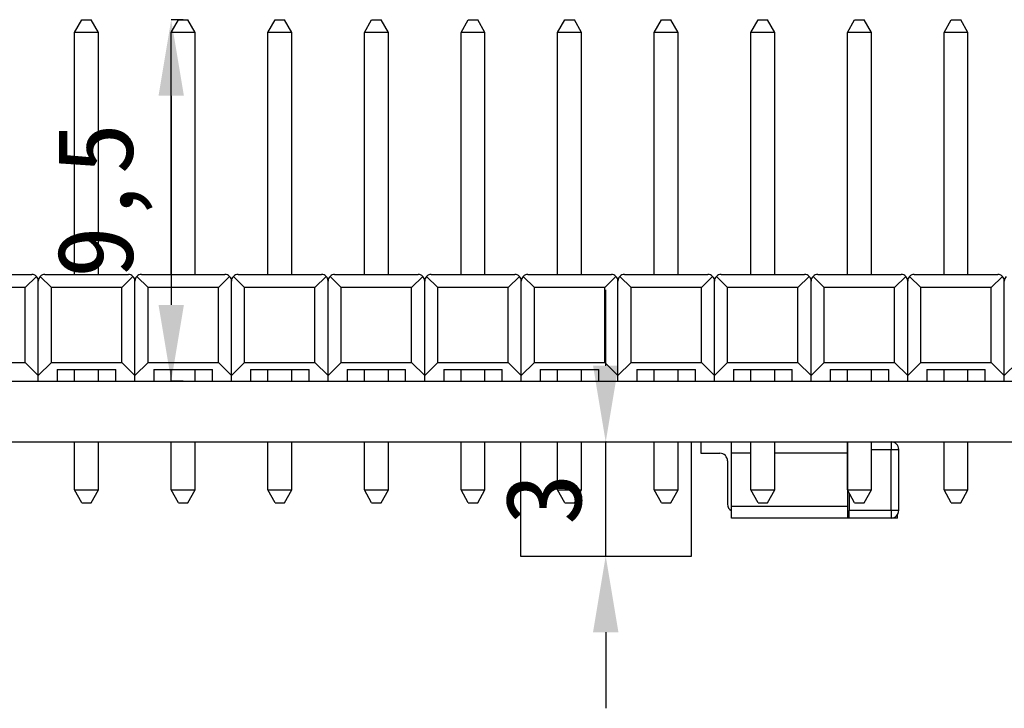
# Model space of a CAD drawing. Header units: millimetres. Extents: x 1603 to 1900, y 1655 to 2075.
# Tile 19 of 52: x 1717 to 1743, y 1785 to 1803. Entities that reach past the tile are written whole.
import ezdxf

# ---------------------------------------------------------------- set-up
doc = ezdxf.new("R2010")
doc.units = ezdxf.units.MM
doc.styles.add('黑体高度2mm', font='simhei.ttf', dxfattribs={"height": 2})
doc.dimstyles.new('红色高度2mm', dxfattribs={"dimtxt": 2, "dimasz": 2, "dimexe": 0, "dimexo": 0, "dimtad": 1, "dimdec": 1, "dimtxsty": '黑体高度2mm', "dimcen": 2.5, "dimclrd": 1, "dimclre": 1, "dimclrt": 1, "dimadec": 0, "dimazin": 0, "dimtfac": 1, "dimtdec": 1, "dimtmove": 0, "dimatfit": 3, "dimfxl": 1, "dimarcsym": 0})

# ---------------------------------------------------------------- blocks, each defined once
blk = doc.blocks.new('*D85')
at = {"color": 1, "lineweight": -2, "transparency": 16777216}
for p, q in [((1721.783, 1802.853), (1721.468, 1802.853)), ((1721.468, 1800.853), (1721.468, 1795.359)), ((1721.783, 1793.359), (1721.468, 1793.359))]:
    blk.add_line(p, q, dxfattribs=at)
at = {"color": 1, "transparency": 16777216}
for points in [[(1721.135, 1800.853), (1721.802, 1800.853), (1721.468, 1802.853)], [(1721.135, 1795.359), (1721.802, 1795.359), (1721.468, 1793.359)]]:
    blk.add_solid(points, dxfattribs=at)
at = {"layer": 'Defpoints', "color": 0, "transparency": 16777216}
for p in [(1721.783, 1802.853), (1721.468, 1793.359), (1721.783, 1793.359)]:
    blk.add_point(p, dxfattribs=at)
at = {"color": 1, "transparency": 16777216, "insert": (1719.72, 1798.106), "char_height": 2, "attachment_point": 5, "rotation": 90, "style": '黑体高度2mm'}
blk.add_mtext('9,5', dxfattribs=at)
blk = doc.blocks.new('*D90')
at = {"color": 1, "lineweight": -2, "transparency": 16777216}
for p, q in [((1732.893, 1793.759), (1732.893, 1795.759)), ((1732.902, 1791.759), (1732.893, 1791.759)), ((1732.893, 1788.759), (1732.893, 1791.759)), ((1732.902, 1788.759), (1732.893, 1788.759)), ((1732.893, 1786.759), (1732.893, 1784.759))]:
    blk.add_line(p, q, dxfattribs=at)
at = {"color": 1, "transparency": 16777216}
for points in [[(1732.56, 1793.759), (1733.227, 1793.759), (1732.893, 1791.759)], [(1732.56, 1786.759), (1733.227, 1786.759), (1732.893, 1788.759)]]:
    blk.add_solid(points, dxfattribs=at)
at = {"layer": 'Defpoints', "color": 0, "transparency": 16777216}
for p in [(1732.893, 1791.759), (1732.902, 1791.759), (1732.902, 1788.759)]:
    blk.add_point(p, dxfattribs=at)
at = {"color": 1, "transparency": 16777216, "insert": (1731.268, 1790.259), "char_height": 2, "attachment_point": 5, "rotation": 90, "style": '黑体高度2mm'}
blk.add_mtext('3', dxfattribs=at)

msp = doc.modelspace()

# ---------------------------------------------------------------- linework, layer by layer
at = {"color": 7, "linetype": 'Continuous', "lineweight": 25}
for p, q in [((1718.928, 1802.513), (1719.118, 1802.853)), ((1719.118, 1802.853), (1719.368, 1802.853)), ((1719.558, 1802.513), (1719.368, 1802.853)), ((1721.468, 1802.513), (1721.658, 1802.853)), ((1721.658, 1802.853), (1721.908, 1802.853)), ((1722.098, 1802.513), (1721.908, 1802.853)), ((1724.008, 1802.513), (1724.198, 1802.853)), ((1724.198, 1802.853), (1724.448, 1802.853)), ((1724.638, 1802.513), (1724.448, 1802.853)), ((1726.548, 1802.513), (1726.738, 1802.853)), ((1726.738, 1802.853), (1726.988, 1802.853)), ((1727.178, 1802.513), (1726.988, 1802.853)), ((1729.088, 1802.513), (1729.278, 1802.853)), ((1729.278, 1802.853), (1729.528, 1802.853)), ((1729.718, 1802.513), (1729.528, 1802.853)), ((1731.628, 1802.513), (1731.818, 1802.853)), ((1731.818, 1802.853), (1732.068, 1802.853)), ((1732.258, 1802.513), (1732.068, 1802.853)), ((1734.168, 1802.513), (1734.358, 1802.853)), ((1734.358, 1802.853), (1734.608, 1802.853)), ((1734.798, 1802.513), (1734.608, 1802.853)), ((1736.708, 1802.513), (1736.898, 1802.853)), ((1736.898, 1802.853), (1737.148, 1802.853)), ((1737.338, 1802.513), (1737.148, 1802.853)), ((1739.248, 1802.513), (1739.438, 1802.853)), ((1739.438, 1802.853), (1739.688, 1802.853)), ((1739.878, 1802.513), (1739.688, 1802.853)), ((1741.788, 1802.513), (1741.978, 1802.853)), ((1741.978, 1802.853), (1742.228, 1802.853)), ((1742.418, 1802.513), (1742.228, 1802.853)), ((1718.928, 1796.157), (1718.928, 1802.513)), ((1719.558, 1802.513), (1718.928, 1802.513)), ((1719.558, 1796.157), (1719.558, 1802.513)), ((1721.468, 1796.157), (1721.468, 1802.513)), ((1722.098, 1802.513), (1721.468, 1802.513)), ((1722.098, 1796.157), (1722.098, 1802.513)), ((1724.008, 1796.157), (1724.008, 1802.513)), ((1724.638, 1802.513), (1724.008, 1802.513)), ((1724.638, 1796.157), (1724.638, 1802.513)), ((1726.548, 1796.157), (1726.548, 1802.513)), ((1727.178, 1802.513), (1726.548, 1802.513)), ((1727.178, 1796.157), (1727.178, 1802.513)), ((1729.088, 1796.157), (1729.088, 1802.513)), ((1729.718, 1802.513), (1729.088, 1802.513)), ((1729.718, 1796.157), (1729.718, 1802.513)), ((1731.628, 1796.157), (1731.628, 1802.513)), ((1732.258, 1802.513), (1731.628, 1802.513)), ((1732.258, 1796.157), (1732.258, 1802.513)), ((1734.168, 1796.157), (1734.168, 1802.513)), ((1734.798, 1802.513), (1734.168, 1802.513)), ((1734.798, 1796.157), (1734.798, 1802.513)), ((1736.708, 1796.157), (1736.708, 1802.513)), ((1737.338, 1802.513), (1736.708, 1802.513)), ((1737.338, 1796.157), (1737.338, 1802.513)), ((1739.248, 1796.157), (1739.248, 1802.513)), ((1739.878, 1802.513), (1739.248, 1802.513)), ((1739.878, 1796.157), (1739.878, 1802.513)), ((1741.788, 1796.157), (1741.788, 1802.513)), ((1742.418, 1802.513), (1741.788, 1802.513)), ((1742.418, 1796.157), (1742.418, 1802.513)), ((1715.606, 1796.157), (1717.801, 1796.157)), ((1717.628, 1795.812), (1717.923, 1796.107)), ((1717.973, 1793.502), (1717.973, 1795.985)), ((1718.024, 1796.107), (1718.319, 1795.812)), ((1718.146, 1796.157), (1720.341, 1796.157)), ((1720.168, 1795.812), (1720.463, 1796.107)), ((1720.513, 1793.502), (1720.513, 1795.985)), ((1720.564, 1796.107), (1720.859, 1795.812)), ((1720.686, 1796.157), (1722.881, 1796.157)), ((1722.708, 1795.812), (1723.003, 1796.107)), ((1723.053, 1793.502), (1723.053, 1795.985)), ((1723.104, 1796.107), (1723.399, 1795.812)), ((1723.226, 1796.157), (1725.421, 1796.157)), ((1725.248, 1795.812), (1725.543, 1796.107)), ((1725.593, 1793.502), (1725.593, 1795.985)), ((1725.644, 1796.107), (1725.939, 1795.812)), ((1725.766, 1796.157), (1727.961, 1796.157)), ((1727.788, 1795.812), (1728.083, 1796.107)), ((1728.133, 1793.502), (1728.133, 1795.985)), ((1728.184, 1796.107), (1728.479, 1795.812)), ((1728.306, 1796.157), (1730.501, 1796.157)), ((1730.328, 1795.812), (1730.623, 1796.107)), ((1730.673, 1793.502), (1730.673, 1795.985)), ((1730.724, 1796.107), (1731.019, 1795.812)), ((1730.846, 1796.157), (1733.041, 1796.157)), ((1732.868, 1795.812), (1733.163, 1796.107)), ((1733.213, 1793.502), (1733.213, 1795.985)), ((1733.264, 1796.107), (1733.559, 1795.812)), ((1733.386, 1796.157), (1735.581, 1796.157)), ((1735.408, 1795.812), (1735.703, 1796.107)), ((1735.753, 1793.502), (1735.753, 1795.985)), ((1735.804, 1796.107), (1736.099, 1795.812)), ((1735.926, 1796.157), (1738.121, 1796.157)), ((1737.948, 1795.812), (1738.243, 1796.107)), ((1738.293, 1793.502), (1738.293, 1795.985)), ((1738.344, 1796.107), (1738.639, 1795.812)), ((1738.466, 1796.157), (1740.661, 1796.157)), ((1740.488, 1795.812), (1740.783, 1796.107)), ((1740.833, 1793.502), (1740.833, 1795.985)), ((1740.884, 1796.107), (1741.179, 1795.812)), ((1741.006, 1796.157), (1743.201, 1796.157)), ((1743.028, 1795.812), (1743.323, 1796.107)), ((1743.373, 1793.502), (1743.373, 1795.985)), ((1717.628, 1795.812), (1715.779, 1795.812)), ((1717.628, 1793.847), (1717.628, 1795.812)), ((1720.168, 1795.812), (1718.319, 1795.812)), ((1718.319, 1793.847), (1718.319, 1795.812)), ((1720.168, 1793.847), (1720.168, 1795.812)), ((1720.859, 1793.847), (1720.859, 1795.812)), ((1722.708, 1795.812), (1720.859, 1795.812)), ((1722.708, 1793.847), (1722.708, 1795.812)), ((1725.248, 1795.812), (1723.399, 1795.812)), ((1723.399, 1793.847), (1723.399, 1795.812)), ((1725.248, 1793.847), (1725.248, 1795.812)), ((1727.788, 1795.812), (1725.939, 1795.812)), ((1725.939, 1793.847), (1725.939, 1795.812)), ((1727.788, 1793.847), (1727.788, 1795.812)), ((1730.328, 1795.812), (1728.479, 1795.812)), ((1728.479, 1793.847), (1728.479, 1795.812)), ((1730.328, 1793.847), (1730.328, 1795.812)), ((1731.019, 1793.847), (1731.019, 1795.812)), ((1732.868, 1795.812), (1731.019, 1795.812)), ((1732.868, 1793.847), (1732.868, 1795.812)), ((1735.408, 1795.812), (1733.559, 1795.812)), ((1733.559, 1793.847), (1733.559, 1795.812)), ((1735.408, 1793.847), (1735.408, 1795.812)), ((1736.099, 1793.847), (1736.099, 1795.812)), ((1737.948, 1795.812), (1736.099, 1795.812)), ((1737.948, 1793.847), (1737.948, 1795.812)), ((1738.639, 1793.847), (1738.639, 1795.812)), ((1740.488, 1795.812), (1738.639, 1795.812)), ((1740.488, 1793.847), (1740.488, 1795.812)), ((1743.028, 1795.812), (1741.179, 1795.812)), ((1741.179, 1793.847), (1741.179, 1795.812)), ((1743.028, 1793.847), (1743.028, 1795.812)), ((1715.779, 1793.847), (1717.628, 1793.847)), ((1717.973, 1793.502), (1717.628, 1793.847)), ((1718.319, 1793.847), (1717.973, 1793.502)), ((1718.319, 1793.847), (1720.168, 1793.847)), ((1720.513, 1793.502), (1720.168, 1793.847)), ((1720.859, 1793.847), (1720.513, 1793.502)), ((1720.859, 1793.847), (1722.708, 1793.847)), ((1723.053, 1793.502), (1722.708, 1793.847)), ((1723.399, 1793.847), (1723.053, 1793.502)), ((1723.399, 1793.847), (1725.248, 1793.847)), ((1725.593, 1793.502), (1725.248, 1793.847)), ((1725.939, 1793.847), (1725.593, 1793.502)), ((1725.939, 1793.847), (1727.788, 1793.847)), ((1728.133, 1793.502), (1727.788, 1793.847)), ((1728.479, 1793.847), (1728.133, 1793.502)), ((1728.479, 1793.847), (1730.328, 1793.847)), ((1730.673, 1793.502), (1730.328, 1793.847)), ((1731.019, 1793.847), (1730.673, 1793.502)), ((1731.019, 1793.847), (1732.868, 1793.847)), ((1733.213, 1793.502), (1732.868, 1793.847)), ((1733.559, 1793.847), (1733.213, 1793.502)), ((1733.559, 1793.847), (1735.408, 1793.847)), ((1735.753, 1793.502), (1735.408, 1793.847)), ((1736.099, 1793.847), (1735.753, 1793.502)), ((1736.099, 1793.847), (1737.948, 1793.847)), ((1738.293, 1793.502), (1737.948, 1793.847)), ((1738.639, 1793.847), (1738.293, 1793.502)), ((1738.639, 1793.847), (1740.488, 1793.847)), ((1740.833, 1793.502), (1740.488, 1793.847)), ((1741.179, 1793.847), (1740.833, 1793.502)), ((1741.179, 1793.847), (1743.028, 1793.847)), ((1743.373, 1793.502), (1743.028, 1793.847)), ((1743.719, 1793.847), (1743.373, 1793.502)), ((1718.473, 1793.657), (1720.013, 1793.657)), ((1718.473, 1793.657), (1718.473, 1793.359)), ((1718.928, 1793.359), (1718.928, 1793.657)), ((1719.558, 1793.359), (1719.558, 1793.657)), ((1720.013, 1793.359), (1720.013, 1793.657)), ((1721.013, 1793.657), (1722.553, 1793.657)), ((1721.013, 1793.657), (1721.013, 1793.359)), ((1721.468, 1793.359), (1721.468, 1793.657)), ((1722.098, 1793.359), (1722.098, 1793.657)), ((1722.553, 1793.359), (1722.553, 1793.657)), ((1723.553, 1793.657), (1725.093, 1793.657)), ((1723.553, 1793.657), (1723.553, 1793.359)), ((1724.008, 1793.359), (1724.008, 1793.657)), ((1724.638, 1793.359), (1724.638, 1793.657)), ((1725.093, 1793.359), (1725.093, 1793.657)), ((1726.093, 1793.657), (1727.633, 1793.657)), ((1726.093, 1793.657), (1726.093, 1793.359)), ((1726.548, 1793.359), (1726.548, 1793.657)), ((1727.178, 1793.359), (1727.178, 1793.657)), ((1727.633, 1793.359), (1727.633, 1793.657)), ((1728.633, 1793.657), (1730.173, 1793.657)), ((1728.633, 1793.657), (1728.633, 1793.359)), ((1729.088, 1793.359), (1729.088, 1793.657)), ((1729.718, 1793.359), (1729.718, 1793.657)), ((1730.173, 1793.359), (1730.173, 1793.657)), ((1731.173, 1793.657), (1732.713, 1793.657)), ((1731.173, 1793.657), (1731.173, 1793.359)), ((1731.628, 1793.359), (1731.628, 1793.657)), ((1732.258, 1793.359), (1732.258, 1793.657)), ((1732.713, 1793.359), (1732.713, 1793.657)), ((1733.713, 1793.657), (1735.253, 1793.657)), ((1733.713, 1793.657), (1733.713, 1793.359)), ((1734.168, 1793.359), (1734.168, 1793.657)), ((1734.798, 1793.359), (1734.798, 1793.657)), ((1735.253, 1793.359), (1735.253, 1793.657)), ((1736.253, 1793.657), (1737.793, 1793.657)), ((1736.253, 1793.657), (1736.253, 1793.359)), ((1736.708, 1793.359), (1736.708, 1793.657)), ((1737.338, 1793.359), (1737.338, 1793.657)), ((1737.793, 1793.359), (1737.793, 1793.657)), ((1738.793, 1793.657), (1740.333, 1793.657)), ((1738.793, 1793.657), (1738.793, 1793.359)), ((1739.248, 1793.359), (1739.248, 1793.657)), ((1739.878, 1793.359), (1739.878, 1793.657)), ((1740.333, 1793.359), (1740.333, 1793.657)), ((1741.333, 1793.657), (1742.873, 1793.657)), ((1741.333, 1793.657), (1741.333, 1793.359)), ((1741.788, 1793.359), (1741.788, 1793.657)), ((1742.418, 1793.359), (1742.418, 1793.657)), ((1742.873, 1793.359), (1742.873, 1793.657)), ((1687.753, 1793.359), (1766.253, 1793.359)), ((1717.973, 1793.359), (1717.973, 1793.502)), ((1720.513, 1793.359), (1720.513, 1793.502)), ((1723.053, 1793.359), (1723.053, 1793.502)), ((1725.593, 1793.359), (1725.593, 1793.502)), ((1728.133, 1793.359), (1728.133, 1793.502)), ((1730.673, 1793.359), (1730.673, 1793.502)), ((1733.213, 1793.359), (1733.213, 1793.502)), ((1735.753, 1793.359), (1735.753, 1793.502)), ((1738.293, 1793.359), (1738.293, 1793.502)), ((1740.833, 1793.359), (1740.833, 1793.502)), ((1743.373, 1793.359), (1743.373, 1793.502)), ((1687.753, 1791.759), (1766.253, 1791.759)), ((1718.928, 1790.497), (1718.928, 1791.759)), ((1719.558, 1790.497), (1719.558, 1791.759)), ((1721.468, 1790.497), (1721.468, 1791.759)), ((1722.098, 1790.497), (1722.098, 1791.759)), ((1724.008, 1790.497), (1724.008, 1791.759)), ((1724.638, 1790.497), (1724.638, 1791.759)), ((1726.548, 1790.497), (1726.548, 1791.759)), ((1727.178, 1790.497), (1727.178, 1791.759)), ((1729.088, 1790.497), (1729.088, 1791.759)), ((1729.718, 1790.497), (1729.718, 1791.759)), ((1730.652, 1791.759), (1730.652, 1788.759)), ((1731.628, 1790.497), (1731.628, 1791.759)), ((1732.258, 1790.497), (1732.258, 1791.759)), ((1734.168, 1790.497), (1734.168, 1791.759)), ((1734.798, 1790.497), (1734.798, 1791.759)), ((1735.152, 1788.759), (1735.152, 1791.759)), ((1735.397, 1791.759), (1735.397, 1791.459)), ((1736.197, 1791.459), (1736.197, 1791.759)), ((1736.708, 1790.497), (1736.708, 1791.759)), ((1737.338, 1790.497), (1737.338, 1791.759)), ((1739.247, 1791.759), (1739.247, 1791.459)), ((1739.248, 1790.497), (1739.248, 1791.759)), ((1739.878, 1790.497), (1739.878, 1791.759)), ((1740.397, 1791.759), (1740.397, 1791.559)), ((1740.397, 1791.559), (1740.597, 1791.559)), ((1740.397, 1789.959), (1740.397, 1791.559)), ((1740.597, 1789.959), (1740.597, 1791.559)), ((1741.788, 1790.497), (1741.788, 1791.759)), ((1742.418, 1790.497), (1742.418, 1791.759)), ((1735.397, 1791.459), (1735.897, 1791.459)), ((1736.097, 1791.259), (1736.097, 1790.12)), ((1736.197, 1790.059), (1736.197, 1791.459)), ((1739.247, 1791.459), (1739.247, 1790.059)), ((1719.118, 1790.157), (1718.928, 1790.497)), ((1718.928, 1790.497), (1719.558, 1790.497)), ((1719.368, 1790.157), (1719.558, 1790.497)), ((1721.468, 1790.497), (1722.098, 1790.497)), ((1721.658, 1790.157), (1721.468, 1790.497)), ((1721.908, 1790.157), (1722.098, 1790.497)), ((1724.198, 1790.157), (1724.008, 1790.497)), ((1724.008, 1790.497), (1724.638, 1790.497)), ((1724.448, 1790.157), (1724.638, 1790.497)), ((1726.738, 1790.157), (1726.548, 1790.497)), ((1726.548, 1790.497), (1727.178, 1790.497)), ((1726.988, 1790.157), (1727.178, 1790.497)), ((1729.088, 1790.497), (1729.718, 1790.497)), ((1729.278, 1790.157), (1729.088, 1790.497)), ((1729.528, 1790.157), (1729.718, 1790.497)), ((1731.628, 1790.497), (1732.258, 1790.497)), ((1731.818, 1790.157), (1731.628, 1790.497)), ((1732.068, 1790.157), (1732.258, 1790.497)), ((1734.168, 1790.497), (1734.798, 1790.497)), ((1734.358, 1790.157), (1734.168, 1790.497)), ((1734.608, 1790.157), (1734.798, 1790.497)), ((1736.708, 1790.497), (1737.338, 1790.497)), ((1736.898, 1790.157), (1736.708, 1790.497)), ((1737.148, 1790.157), (1737.338, 1790.497)), ((1739.438, 1790.157), (1739.248, 1790.497)), ((1739.248, 1790.497), (1739.878, 1790.497)), ((1739.688, 1790.157), (1739.878, 1790.497)), ((1741.978, 1790.157), (1741.788, 1790.497)), ((1741.788, 1790.497), (1742.418, 1790.497)), ((1742.228, 1790.157), (1742.418, 1790.497)), ((1739.297, 1790.411), (1739.297, 1789.959)), ((1719.118, 1790.157), (1719.368, 1790.157)), ((1721.658, 1790.157), (1721.908, 1790.157)), ((1724.198, 1790.157), (1724.448, 1790.157)), ((1726.738, 1790.157), (1726.988, 1790.157)), ((1729.278, 1790.157), (1729.528, 1790.157)), ((1731.818, 1790.157), (1732.068, 1790.157)), ((1734.358, 1790.157), (1734.608, 1790.157)), ((1739.247, 1790.059), (1736.197, 1790.059)), ((1736.197, 1789.759), (1736.197, 1790.059)), ((1736.898, 1790.157), (1737.148, 1790.157)), ((1739.247, 1790.059), (1739.247, 1789.759)), ((1739.438, 1790.157), (1739.688, 1790.157)), ((1741.978, 1790.157), (1742.228, 1790.157)), ((1739.247, 1789.759), (1736.197, 1789.759)), ((1739.297, 1789.759), (1739.247, 1789.759)), ((1740.397, 1789.959), (1739.297, 1789.959)), ((1739.297, 1789.759), (1739.297, 1789.959)), ((1740.397, 1789.759), (1739.297, 1789.759)), ((1740.397, 1789.959), (1740.397, 1789.759)), ((1740.597, 1789.959), (1740.397, 1789.959)), ((1740.567, 1789.759), (1740.397, 1789.759)), ((1740.567, 1789.759), (1740.567, 1789.853)), ((1730.652, 1788.759), (1735.152, 1788.759))]:
    msp.add_line(p, q, dxfattribs=at)
at = {"color": 8, "linetype": 'Continuous', "lineweight": 25}
for p, q in [((1739.878, 1791.559), (1740.397, 1791.559)), ((1736.708, 1791.459), (1736.197, 1791.459)), ((1739.247, 1791.459), (1737.338, 1791.459))]:
    msp.add_line(p, q, dxfattribs=at)
at = {"color": 7, "linetype": 'Continuous', "lineweight": 25}
for centre, radius, start, end in [((1717.801, 1795.985), 0.173, 45, 90), ((1717.801, 1795.985), 0.173, 0, 45), ((1718.146, 1795.985), 0.173, 135, 180), ((1718.146, 1795.985), 0.173, 90, 135), ((1720.341, 1795.985), 0.173, 45, 90), ((1720.341, 1795.985), 0.173, 0, 45), ((1720.686, 1795.985), 0.173, 135, 180), ((1720.686, 1795.985), 0.173, 90, 135), ((1722.881, 1795.985), 0.173, 45, 90), ((1722.881, 1795.985), 0.173, 0, 45), ((1723.226, 1795.985), 0.173, 135, 180), ((1723.226, 1795.985), 0.173, 90, 135), ((1725.421, 1795.985), 0.173, 45, 90), ((1725.421, 1795.985), 0.173, 0, 45), ((1725.766, 1795.985), 0.173, 135, 180), ((1725.766, 1795.985), 0.173, 90, 135), ((1727.961, 1795.985), 0.173, 45, 90), ((1727.961, 1795.985), 0.173, 0, 45), ((1728.306, 1795.985), 0.173, 135, 180), ((1728.306, 1795.985), 0.173, 90, 135), ((1730.501, 1795.985), 0.173, 45, 90), ((1730.501, 1795.985), 0.173, 0, 45), ((1730.846, 1795.985), 0.173, 135, 180), ((1730.846, 1795.985), 0.173, 90, 135), ((1733.041, 1795.985), 0.173, 45, 90), ((1733.041, 1795.985), 0.173, 0, 45), ((1733.386, 1795.985), 0.173, 135, 180), ((1733.386, 1795.985), 0.173, 90, 135), ((1735.581, 1795.985), 0.173, 45, 90), ((1735.581, 1795.985), 0.173, 0, 45), ((1735.926, 1795.985), 0.173, 135, 180), ((1735.926, 1795.985), 0.173, 90, 135), ((1738.121, 1795.985), 0.173, 45, 90), ((1738.121, 1795.985), 0.173, 0, 45), ((1738.466, 1795.985), 0.173, 135, 180), ((1738.466, 1795.985), 0.173, 90, 135), ((1740.661, 1795.985), 0.173, 45, 90), ((1740.661, 1795.985), 0.173, 0, 45), ((1741.006, 1795.985), 0.173, 135, 180), ((1741.006, 1795.985), 0.173, 90, 135), ((1743.201, 1795.985), 0.173, 45, 90), ((1743.201, 1795.985), 0.173, 0, 45), ((1743.546, 1795.985), 0.173, 135, 180), ((1740.397, 1791.559), 0.2, 0, 90), ((1735.897, 1791.259), 0.2, 0, 90), ((1736.297, 1790.12), 0.2, 180, 240), ((1740.397, 1789.959), 0.2, 270, 0)]:
    msp.add_arc(centre, radius, start, end, dxfattribs=at)

# ---------------------------------------------------------------- dimensions: what is measured, and where the dimension line sits
for base, p1, p2, picture, middle in [((1721.468, 1793.359), (1721.783, 1802.853), (1721.783, 1793.359), '*D85', (1719.72, 1798.106)), ((1732.893, 1791.759), (1732.902, 1788.759), (1732.902, 1791.759), '*D90', (1731.268, 1790.259))]:
    dim = msp.add_linear_dim(base=base, p1=p1, p2=p2, angle=90, dimstyle='红色高度2mm')
    dim.commit()
    dim.dimension.update_dxf_attribs({"geometry": picture, "text_midpoint": middle})

doc.saveas('drawing.dxf')
